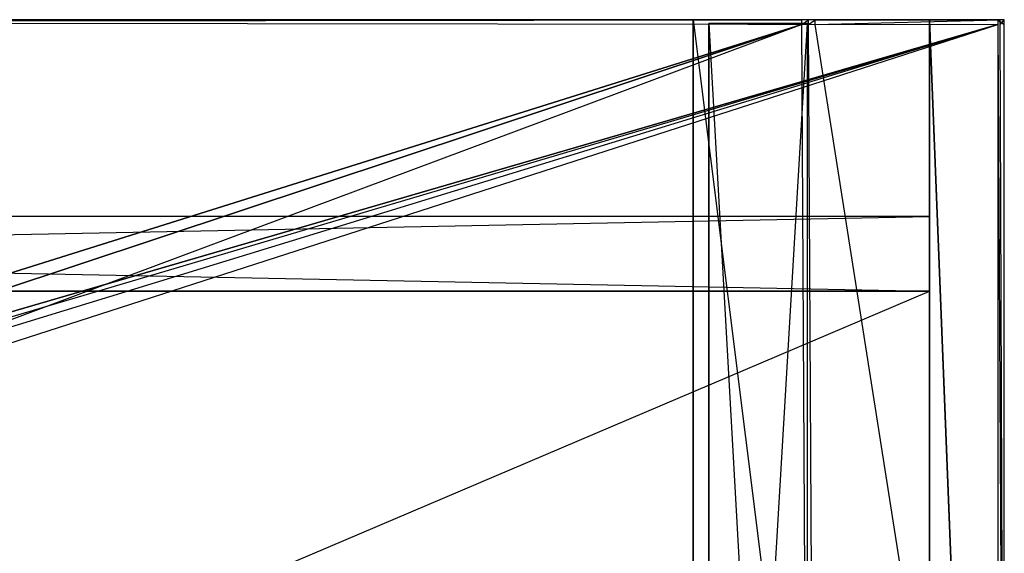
# Model space of a CAD drawing. Extents: x 0 to 1, y -0.5 to 0.
# Tile 21 of 21: x 0.75 to 1, y -0.14 to 0. Entities that reach past the tile are written whole.
import ezdxf

# ---------------------------------------------------------------- set-up
doc = ezdxf.new("R2010")
doc.units = 0
for name, color, linetype in [('L0_KORPUS_LEGATO_SE_X_190__Y_47', 7, 'CONTINUOUS'), ('L1_KORPUS_LEGATO_BO_X_9620__Y_4', 7, 'CONTINUOUS'), ('L29_PLATTE_LEGATO_N_B12600__0__', 7, 'CONTINUOUS'), ('L2_KORPUS_LEGATO_RWT_X_9620__Y_', 7, 'CONTINUOUS'), ('L3_KORPUS_LEGATO_3_N_B12600____', 7, 'CONTINUOUS'), ('L4_KORPUS_LEGATO_2_N_B12600____', 7, 'CONTINUOUS')]:
    doc.layers.add(name, color=color, linetype=linetype)

msp = doc.modelspace()

# ---------------------------------------------------------------- linework, layer by layer
at = {"layer": 'L0_KORPUS_LEGATO_SE_X_190__Y_47', "color": 8}
for points, invisible_edges in [([(1, -0.479, 0.51), (0.981, 0, 0.51), (0.981, -0.479, 0.51), (1, -0.479, 0.51)], 13), ([(0.981, 0, 0.51), (1, -0.479, 0.51), (1, 0, 0.51), (0.981, 0, 0.51)], 14), ([(0.981, 0), (1, -0.479), (0.981, -0.479), (0.981, 0)], 13), ([(1, -0.479), (0.981, 0), (1, 0), (1, -0.479)], 14), ([(0.981, -0.479, 0.51), (0.981, 0), (0.981, -0.479), (0.981, -0.479, 0.51)], 13), ([(0.981, 0), (0.981, -0.479, 0.51), (0.981, 0, 0.51), (0.981, 0)], 14), ([(0.981, 0, 0.51), (1, 0), (0.981, 0), (0.981, 0, 0.51)], 13), ([(1, 0), (0.981, 0, 0.51), (1, 0, 0.51), (1, 0)], 14), ([(1, 0), (1, -0.479, 0.51), (1, -0.479), (1, 0)], 13), ([(1, -0.479, 0.51), (1, 0), (1, 0, 0.51), (1, -0.479, 0.51)], 14)]:
    msp.add_3dface(points, dxfattribs=dict(at, invisible_edges=invisible_edges))
at = {"layer": 'L1_KORPUS_LEGATO_BO_X_9620__Y_4', "color": 8}
for points, invisible_edges in [([(0.981, -0.4785, 0.02), (0.019, -0.069, 0.02), (0.019, -0.4785, 0.02), (0.981, -0.4785, 0.02)], 13), ([(0.019, -0.069, 0.02), (0.981, -0.4785, 0.02), (0.981, -0.069, 0.02), (0.019, -0.069, 0.02)], 14), ([(0.981, -0.069, 0.001), (0.019, -0.4785, 0.001), (0.019, -0.069, 0.001), (0.981, -0.069, 0.001)], 13), ([(0.019, -0.4785, 0.001), (0.981, -0.069, 0.001), (0.981, -0.4785, 0.001), (0.019, -0.4785, 0.001)], 14), ([(0.019, -0.069, 0.02), (0.981, -0.069, 0.001), (0.019, -0.069, 0.001), (0.019, -0.069, 0.02)], 13), ([(0.981, -0.069, 0.001), (0.019, -0.069, 0.02), (0.981, -0.069, 0.02), (0.981, -0.069, 0.001)], 14), ([(0.981, -0.069, 0.001), (0.981, -0.4785, 0.02), (0.981, -0.4785, 0.001), (0.981, -0.069, 0.001)], 13), ([(0.981, -0.4785, 0.02), (0.981, -0.069, 0.001), (0.981, -0.069, 0.02), (0.981, -0.4785, 0.02)], 14)]:
    msp.add_3dface(points, dxfattribs=dict(at, invisible_edges=invisible_edges))
at = {"layer": 'L29_PLATTE_LEGATO_N_B12600__0__', "color": 8}
for points, invisible_edges in [([(0.00192, 0, 0.548361), (0.998322, 0, 0.544378), (0.00192, 0, 0.544378), (0.00192, 0, 0.548361)], 13), ([(0.998322, 0, 0.544378), (0.00192, 0, 0.548361), (0.998322, 0, 0.548361), (0.998322, 0, 0.544378)], 14), ([(0.00192, 0, 0.55), (0.998322, 0, 0.548361), (0.00192, 0, 0.548361), (0.00192, 0, 0.55)], 13), ([(0.998322, 0, 0.548361), (0.00192, 0, 0.55), (0.998322, 0, 0.55), (0.998322, 0, 0.548361)], 14), ([(0.00192, 0, 0.5432), (0.997308, 0, 0.542564), (0.002934, 0, 0.542564), (0.00192, 0, 0.5432)], 13), ([(0.997308, 0, 0.542564), (0.00192, 0, 0.5432), (0.998322, 0, 0.5432), (0.997308, 0, 0.542564)], 14), ([(0.00192, 0, 0.544378), (0.998322, 0, 0.5432), (0.00192, 0, 0.5432), (0.00192, 0, 0.544378)], 13), ([(0.998322, 0, 0.5432), (0.00192, 0, 0.544378), (0.998322, 0, 0.544378), (0.998322, 0, 0.5432)], 14), ([(0.998322, -0.001197, 0.55), (0.00192, 0, 0.55), (0.00192, -0.001197, 0.55), (0.998322, -0.001197, 0.55)], 13), ([(0.00192, 0, 0.55), (0.998322, -0.001197, 0.55), (0.998322, 0, 0.55), (0.00192, 0, 0.55)], 14), ([(0.002934, 0, 0.542564), (0.950281, 0, 0.513069), (0.049961, 0, 0.513069), (0.002934, 0, 0.542564)], 13), ([(0.950281, 0, 0.513069), (0.002934, 0, 0.542564), (0.997308, 0, 0.542564), (0.950281, 0, 0.513069)], 14), ([(0.049961, 0, 0.513069), (0.948577, 0, 0.512), (0.051665, 0, 0.512), (0.049961, 0, 0.513069)], 13), ([(0.948577, 0, 0.512), (0.049961, 0, 0.513069), (0.950281, 0, 0.513069), (0.948577, 0, 0.512)], 14), ([(0.948577, 0, 0.512), (0.051665, -0.001197, 0.512), (0.051665, 0, 0.512), (0.948577, 0, 0.512)], 13), ([(0.051665, -0.001197, 0.512), (0.948577, 0, 0.512), (0.948577, -0.001197, 0.512), (0.051665, -0.001197, 0.512)], 14), ([(0.950281, 0, 0.513069), (0.950256, 0, 0.512), (0.948577, 0, 0.512), (0.950281, 0, 0.513069)], 13), ([(0.950256, 0, 0.512), (0.948577, -0.001197, 0.512), (0.948577, 0, 0.512), (0.950256, 0, 0.512)], 13), ([(0.948577, -0.001197, 0.512), (0.950256, 0, 0.512), (0.950256, -0.001197, 0.512), (0.948577, -0.001197, 0.512)], 14), ([(0.95196, 0, 0.513069), (0.950256, -0.001197, 0.512), (0.950256, 0, 0.512), (0.95196, 0, 0.513069)], 13), ([(0.950256, -0.001197, 0.512), (0.95196, 0, 0.513069), (0.95196, -0.001197, 0.513069), (0.950256, -0.001197, 0.512)], 14), ([(0.950256, 0, 0.512), (0.950281, 0, 0.513069), (0.95196, 0, 0.513069), (0.950256, 0, 0.512)], 14), ([(0.997308, 0, 0.542564), (0.95196, 0, 0.513069), (0.950281, 0, 0.513069), (0.997308, 0, 0.542564)], 13), ([(0.998987, 0, 0.542564), (0.95196, -0.001197, 0.513069), (0.95196, 0, 0.513069), (0.998987, 0, 0.542564)], 13), ([(0.95196, -0.001197, 0.513069), (0.998987, 0, 0.542564), (0.998987, -0.001197, 0.542564), (0.95196, -0.001197, 0.513069)], 14), ([(0.95196, 0, 0.513069), (0.997308, 0, 0.542564), (0.998987, 0, 0.542564), (0.95196, 0, 0.513069)], 14), ([(0.998322, 0, 0.5432), (0.998987, 0, 0.542564), (0.997308, 0, 0.542564), (0.998322, 0, 0.5432)], 13), ([(1, -0.001197, 0.55), (0.998322, 0, 0.55), (0.998322, -0.001197, 0.55), (1, -0.001197, 0.55)], 13), ([(0.998322, 0, 0.55), (1, -0.001197, 0.55), (1, 0, 0.55), (0.998322, 0, 0.55)], 14), ([(0.998322, 0, 0.55), (1, 0, 0.548361), (0.998322, 0, 0.548361), (0.998322, 0, 0.55)], 13), ([(1, 0, 0.548361), (0.998322, 0, 0.55), (1, 0, 0.55), (1, 0, 0.548361)], 14), ([(0.998322, 0, 0.548361), (1, 0, 0.544378), (0.998322, 0, 0.544378), (0.998322, 0, 0.548361)], 13), ([(1, 0, 0.544378), (0.998322, 0, 0.548361), (1, 0, 0.548361), (1, 0, 0.544378)], 14), ([(0.998322, 0, 0.544378), (1, 0, 0.5432), (0.998322, 0, 0.5432), (0.998322, 0, 0.544378)], 13), ([(1, 0, 0.5432), (0.998322, 0, 0.544378), (1, 0, 0.544378), (1, 0, 0.5432)], 14), ([(0.998987, 0, 0.542564), (0.998322, 0, 0.5432), (1, 0, 0.5432), (0.998987, 0, 0.542564)], 14), ([(1, 0, 0.5432), (0.998987, -0.001197, 0.542564), (0.998987, 0, 0.542564), (1, 0, 0.5432)], 13), ([(0.998987, -0.001197, 0.542564), (1, 0, 0.5432), (1, -0.001197, 0.5432), (0.998987, -0.001197, 0.542564)], 14), ([(1, 0, 0.5432), (1, -0.001197, 0.544378), (1, -0.001197, 0.5432), (1, 0, 0.5432)], 13), ([(1, -0.001197, 0.544378), (1, 0, 0.5432), (1, 0, 0.544378), (1, -0.001197, 0.544378)], 14), ([(1, 0, 0.544378), (1, -0.001197, 0.548361), (1, -0.001197, 0.544378), (1, 0, 0.544378)], 13), ([(1, -0.001197, 0.548361), (1, 0, 0.544378), (1, 0, 0.548361), (1, -0.001197, 0.548361)], 14), ([(1, 0, 0.548361), (1, -0.001197, 0.55), (1, -0.001197, 0.548361), (1, 0, 0.548361)], 13), ([(1, -0.001197, 0.55), (1, 0, 0.548361), (1, 0, 0.55), (1, -0.001197, 0.55)], 14), ([(0.00192, -0.001197, 0.55), (0.282226, -0.209992, 0.55), (0.998322, -0.001197, 0.55), (0.00192, -0.001197, 0.55)], 13), ([(0.265219, -0.215991, 0.512), (0.051665, -0.001197, 0.512), (0.948577, -0.001197, 0.512), (0.265219, -0.215991, 0.512)], 10), ([(0.265219, -0.215991, 0.512), (0.948577, -0.001197, 0.512), (0.282383, -0.210785, 0.512), (0.265219, -0.215991, 0.512)], 13), ([(0.998322, -0.001197, 0.55), (0.282226, -0.209992, 0.55), (0.300233, -0.208218, 0.55), (0.998322, -0.001197, 0.55)], 10), ([(0.282383, -0.210785, 0.512), (0.948577, -0.001197, 0.512), (0.300233, -0.209027, 0.512), (0.282383, -0.210785, 0.512)], 10), ([(0.998322, -0.001197, 0.55), (0.300233, -0.208218, 0.55), (0.318241, -0.209992, 0.55), (0.998322, -0.001197, 0.55)], 13), ([(0.300233, -0.209027, 0.512), (0.948577, -0.001197, 0.512), (0.318083, -0.210785, 0.512), (0.300233, -0.209027, 0.512)], 13), ([(0.318083, -0.210785, 0.512), (0.948577, -0.001197, 0.512), (0.335247, -0.215991, 0.512), (0.318083, -0.210785, 0.512)], 10), ([(0.998322, -0.001197, 0.55), (0.318241, -0.209992, 0.55), (0.335557, -0.215245, 0.55), (0.998322, -0.001197, 0.55)], 10), ([(0.335247, -0.215991, 0.512), (0.948577, -0.001197, 0.512), (0.351066, -0.224446, 0.512), (0.335247, -0.215991, 0.512)], 13), ([(0.998322, -0.001197, 0.55), (0.335557, -0.215245, 0.55), (0.351515, -0.223774, 0.55), (0.998322, -0.001197, 0.55)], 13), ([(0.351066, -0.224446, 0.512), (0.948577, -0.001197, 0.512), (0.364931, -0.235825, 0.512), (0.351066, -0.224446, 0.512)], 15), ([(0.998322, -0.001197, 0.55), (0.351515, -0.223774, 0.55), (0.365502, -0.235254, 0.55), (0.998322, -0.001197, 0.55)], 15), ([(0.364931, -0.235825, 0.512), (0.948577, -0.001197, 0.512), (0.37631, -0.24969, 0.512), (0.364931, -0.235825, 0.512)], 15), ([(0.998322, -0.001197, 0.55), (0.365502, -0.235254, 0.55), (0.376982, -0.249241, 0.55), (0.998322, -0.001197, 0.55)], 15), ([(0.37631, -0.24969, 0.512), (0.948577, -0.001197, 0.512), (0.384765, -0.265509, 0.512), (0.37631, -0.24969, 0.512)], 15), ([(0.998322, -0.001197, 0.55), (0.376982, -0.249241, 0.55), (0.385512, -0.265199, 0.55), (0.998322, -0.001197, 0.55)], 15), ([(0.384765, -0.265509, 0.512), (0.948577, -0.001197, 0.512), (0.389972, -0.282673, 0.512), (0.384765, -0.265509, 0.512)], 15), ([(0.998322, -0.001197, 0.55), (0.385512, -0.265199, 0.55), (0.390764, -0.282515, 0.55), (0.998322, -0.001197, 0.55)], 15), ([(0.389972, -0.282673, 0.512), (0.948577, -0.001197, 0.512), (0.39173, -0.300523, 0.512), (0.389972, -0.282673, 0.512)], 15), ([(0.998322, -0.001197, 0.55), (0.390764, -0.282515, 0.55), (0.392538, -0.300523, 0.55), (0.998322, -0.001197, 0.55)], 15), ([(0.39173, -0.300523, 0.512), (0.948577, -0.001197, 0.512), (0.948577, -0.300523, 0.512), (0.39173, -0.300523, 0.512)], 15), ([(0.998322, -0.001197, 0.55), (0.392538, -0.300523, 0.55), (0.998322, -0.300523, 0.55), (0.998322, -0.001197, 0.55)], 15), ([(0.948577, -0.001197, 0.512), (0.950256, -0.300523, 0.512), (0.948577, -0.300523, 0.512), (0.948577, -0.001197, 0.512)], 13), ([(0.950256, -0.300523, 0.512), (0.948577, -0.001197, 0.512), (0.950256, -0.001197, 0.512), (0.950256, -0.300523, 0.512)], 14), ([(0.950256, -0.001197, 0.512), (0.951959, -0.300523, 0.513069), (0.950256, -0.300523, 0.512), (0.950256, -0.001197, 0.512)], 13), ([(0.951959, -0.300523, 0.513069), (0.950256, -0.001197, 0.512), (0.95196, -0.001197, 0.513069), (0.951959, -0.300523, 0.513069)], 14), ([(0.95196, -0.001197, 0.513069), (0.998987, -0.300523, 0.542564), (0.951959, -0.300523, 0.513069), (0.95196, -0.001197, 0.513069)], 13), ([(0.998987, -0.300523, 0.542564), (0.95196, -0.001197, 0.513069), (0.998987, -0.001197, 0.542564), (0.998987, -0.300523, 0.542564)], 14), ([(1, -0.300523, 0.55), (0.998322, -0.001197, 0.55), (0.998322, -0.300523, 0.55), (1, -0.300523, 0.55)], 13), ([(0.998322, -0.001197, 0.55), (1, -0.300523, 0.55), (1, -0.001197, 0.55), (0.998322, -0.001197, 0.55)], 14), ([(0.998987, -0.001197, 0.542564), (1, -0.300523, 0.5432), (0.998987, -0.300523, 0.542564), (0.998987, -0.001197, 0.542564)], 13), ([(1, -0.300523, 0.5432), (0.998987, -0.001197, 0.542564), (1, -0.001197, 0.5432), (1, -0.300523, 0.5432)], 14), ([(1, -0.001197, 0.548361), (1, -0.300523, 0.55), (1, -0.300523, 0.548361), (1, -0.001197, 0.548361)], 13), ([(1, -0.300523, 0.55), (1, -0.001197, 0.548361), (1, -0.001197, 0.55), (1, -0.300523, 0.55)], 14), ([(1, -0.001197, 0.544378), (1, -0.300523, 0.548361), (1, -0.300523, 0.544378), (1, -0.001197, 0.544378)], 13), ([(1, -0.300523, 0.548361), (1, -0.001197, 0.544378), (1, -0.001197, 0.548361), (1, -0.300523, 0.548361)], 14), ([(1, -0.001197, 0.5432), (1, -0.300523, 0.544378), (1, -0.300523, 0.5432), (1, -0.001197, 0.5432)], 13), ([(1, -0.300523, 0.544378), (1, -0.001197, 0.5432), (1, -0.001197, 0.544378), (1, -0.300523, 0.544378)], 14)]:
    msp.add_3dface(points, dxfattribs=dict(at, invisible_edges=invisible_edges))
at = {"layer": 'L2_KORPUS_LEGATO_RWT_X_9620__Y_', "color": 8}
for points, invisible_edges in [([(0.019, -0.05, 0.1605), (0.981, -0.05, 0.0005), (0.019, -0.05, 0.0005), (0.019, -0.05, 0.1605)], 13), ([(0.981, -0.05, 0.0005), (0.019, -0.05, 0.1605), (0.981, -0.05, 0.1605), (0.981, -0.05, 0.0005)], 14), ([(0.981, -0.05, 0.0005), (0.019, -0.069, 0.0005), (0.019, -0.05, 0.0005), (0.981, -0.05, 0.0005)], 13), ([(0.019, -0.069, 0.0005), (0.981, -0.05, 0.0005), (0.981, -0.069, 0.0005), (0.019, -0.069, 0.0005)], 14), ([(0.981, -0.069, 0.1605), (0.019, -0.05, 0.1605), (0.019, -0.069, 0.1605), (0.981, -0.069, 0.1605)], 13), ([(0.019, -0.05, 0.1605), (0.981, -0.069, 0.1605), (0.981, -0.05, 0.1605), (0.019, -0.05, 0.1605)], 14), ([(0.981, -0.05, 0.0005), (0.981, -0.069, 0.1605), (0.981, -0.069, 0.0005), (0.981, -0.05, 0.0005)], 13), ([(0.981, -0.069, 0.1605), (0.981, -0.05, 0.0005), (0.981, -0.05, 0.1605), (0.981, -0.069, 0.1605)], 14), ([(0.981, -0.069, 0.0005), (0.019, -0.069, 0.1605), (0.019, -0.069, 0.0005), (0.981, -0.069, 0.0005)], 13), ([(0.019, -0.069, 0.1605), (0.981, -0.069, 0.0005), (0.981, -0.069, 0.1605), (0.019, -0.069, 0.1605)], 14)]:
    msp.add_3dface(points, dxfattribs=dict(at, invisible_edges=invisible_edges))
at = {"layer": 'L3_KORPUS_LEGATO_3_N_B12600____', "color": 8}
for points, invisible_edges in [([(0.921, 0, 0.502), (0.981, 0, 0.483), (0.921, 0, 0.483), (0.921, 0, 0.502)], 13), ([(0.981, 0, 0.483), (0.921, 0, 0.502), (0.981, 0, 0.502), (0.981, 0, 0.483)], 14), ([(0.981, 0, 0.483), (0.921, -0.4185, 0.483), (0.921, 0, 0.483), (0.981, 0, 0.483)], 13), ([(0.981, -0.4785, 0.483), (0.921, -0.4185, 0.483), (0.981, 0, 0.483), (0.981, -0.4785, 0.483)], 15), ([(0.981, -0.4785, 0.502), (0.921, 0, 0.502), (0.921, -0.4185, 0.502), (0.981, -0.4785, 0.502)], 13), ([(0.921, 0, 0.502), (0.981, -0.4785, 0.502), (0.981, 0, 0.502), (0.921, 0, 0.502)], 14), ([(0.921, -0.4185, 0.502), (0.921, 0, 0.483), (0.921, -0.4185, 0.483), (0.921, -0.4185, 0.502)], 13), ([(0.921, 0, 0.483), (0.921, -0.4185, 0.502), (0.921, 0, 0.502), (0.921, 0, 0.483)], 14), ([(0.981, 0, 0.483), (0.981, -0.4785, 0.502), (0.981, -0.4785, 0.483), (0.981, 0, 0.483)], 13), ([(0.981, -0.4785, 0.502), (0.981, 0, 0.483), (0.981, 0, 0.502), (0.981, -0.4785, 0.502)], 14)]:
    msp.add_3dface(points, dxfattribs=dict(at, invisible_edges=invisible_edges))
at = {"layer": 'L4_KORPUS_LEGATO_2_N_B12600____', "color": 8}
for points, invisible_edges in [([(0.95, -0.001, 0.502), (0.925, -0.425, 0.502), (0.925, -0.001, 0.502), (0.95, -0.001, 0.502)], 13), ([(0.925, -0.425, 0.502), (0.95, -0.001, 0.502), (0.95, -0.45, 0.502), (0.925, -0.425, 0.502)], 14), ([(0.95, -0.45, 0.512), (0.925, -0.001, 0.512), (0.925, -0.425, 0.512), (0.95, -0.45, 0.512)], 13), ([(0.925, -0.001, 0.512), (0.95, -0.45, 0.512), (0.95, -0.001, 0.512), (0.925, -0.001, 0.512)], 14), ([(0.925, -0.425, 0.512), (0.925, -0.001, 0.502), (0.925, -0.425, 0.502), (0.925, -0.425, 0.512)], 13), ([(0.925, -0.001, 0.502), (0.925, -0.425, 0.512), (0.925, -0.001, 0.512), (0.925, -0.001, 0.502)], 14), ([(0.925, -0.001, 0.512), (0.95, -0.001, 0.502), (0.925, -0.001, 0.502), (0.925, -0.001, 0.512)], 13), ([(0.95, -0.001, 0.502), (0.925, -0.001, 0.512), (0.95, -0.001, 0.512), (0.95, -0.001, 0.502)], 14), ([(0.95, -0.001, 0.502), (0.95, -0.45, 0.512), (0.95, -0.45, 0.502), (0.95, -0.001, 0.502)], 13), ([(0.95, -0.45, 0.512), (0.95, -0.001, 0.502), (0.95, -0.001, 0.512), (0.95, -0.45, 0.512)], 14)]:
    msp.add_3dface(points, dxfattribs=dict(at, invisible_edges=invisible_edges))

doc.saveas('drawing.dxf')
